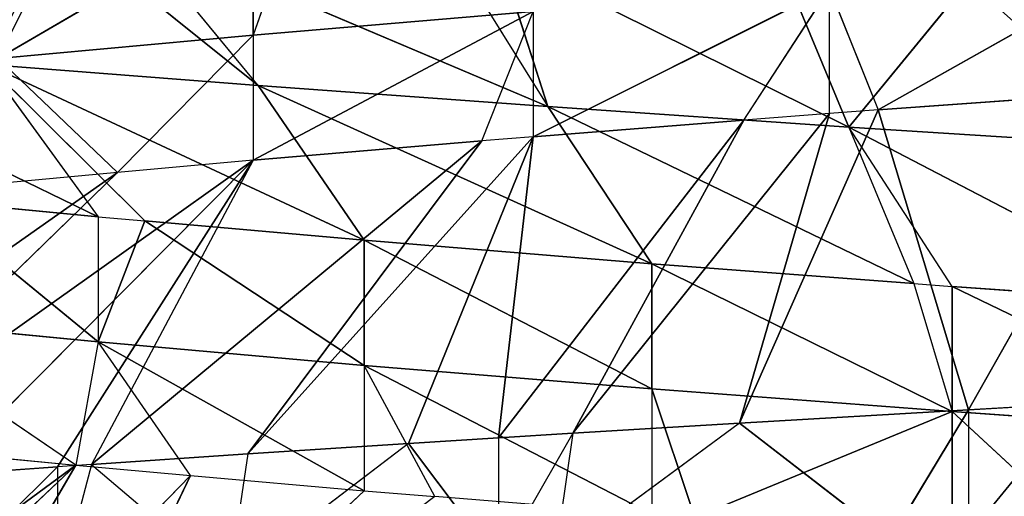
# Model space of a CAD drawing. Extents: x 186 to 416, y 0 to 124.
# Tile 237 of 256: x 244.676 to 245.364, y 119.371 to 119.704. Entities that reach past the tile are written whole.
import ezdxf

# ---------------------------------------------------------------- set-up
doc = ezdxf.new("R2010")
doc.units = 0
doc.header["$LTSCALE"] = 25.4
doc.layers.get('0').update_dxf_attribs({"color": 13, "linetype": 'CONTINUOUS'})

# ---------------------------------------------------------------- blocks, each defined once
blk = doc.blocks.new('PILLS-I-PLAFON-8266-8272_0')
at = {"color": 250}
for p, q in [((60.33643, 52.99175, 4.82585), (60.26138, 52.98001, 4.83009)), ((60.33643, 52.99175, 4.82585), (60.26139, 52.98002, 4.91759)), ((60.26138, 52.98001, 4.83009), (60.10142, 52.94482, 4.83944)), ((60.26138, 52.98001, 4.83009), (60.10142, 52.94482, 4.83944)), ((60.1983, 52.57853, 4.62069), (60.26138, 52.98001, 4.83009)), ((60.1983, 52.57853, 4.62069), (60.26138, 52.98001, 4.83009)), ((60.26138, 52.98001, 4.83009), (60.20676, 52.96958, 4.92074)), ((60.26138, 52.98001, 4.83009), (60.26139, 52.98002, 4.91759)), ((60.38764, 52.61634, 4.6071), (60.26138, 52.98001, 4.83009)), ((60.38764, 52.61634, 4.6071), (60.26138, 52.98001, 4.83009)), ((60.10142, 52.94482, 4.83944), (60.20676, 52.96958, 4.92074)), ((60.10142, 52.94482, 4.83944), (60.20676, 52.96958, 4.92074)), ((60.10142, 52.94482, 4.83944), (59.97213, 52.9058, 4.9348)), ((60.10142, 52.94482, 4.83944), (59.98499, 52.91012, 4.84651)), ((60.1983, 52.57853, 4.62069), (60.10142, 52.94482, 4.83944)), ((60.1983, 52.57853, 4.62069), (60.10142, 52.94482, 4.83944)), ((60.16425, 52.56912, 4.62322), (60.10142, 52.94482, 4.83944)), ((60.16425, 52.56912, 4.62322), (60.10142, 52.94482, 4.83944)), ((59.98499, 52.91012, 4.84651), (59.93306, 52.89204, 4.93724)), ((59.98499, 52.91012, 4.84651), (59.93306, 52.89204, 4.84974)), ((59.98499, 52.91012, 4.84651), (59.97213, 52.9058, 4.9348)), ((60.16425, 52.56912, 4.62322), (59.98499, 52.91012, 4.84651)), ((60.16425, 52.56912, 4.62322), (59.98499, 52.91012, 4.84651)), ((60.10449, 52.55057, 4.62776), (59.98499, 52.91012, 4.84651)), ((60.10449, 52.55057, 4.62776), (59.98499, 52.91012, 4.84651)), ((59.87024, 52.86794, 4.85371), (59.93306, 52.89204, 4.93724)), ((59.93306, 52.89204, 4.84974), (59.87024, 52.86794, 4.85371)), ((59.93306, 52.89204, 4.84974), (59.93306, 52.89204, 4.93724)), ((60.10449, 52.55057, 4.62776), (59.93306, 52.89204, 4.84974)), ((60.10449, 52.55057, 4.62776), (59.93306, 52.89204, 4.84974)), ((59.95732, 52.49329, 4.63935), (59.93306, 52.89204, 4.84974)), ((59.95732, 52.49329, 4.63935), (59.93306, 52.89204, 4.84974)), ((59.87024, 52.86794, 4.85371), (59.74456, 52.81199, 4.9494)), ((59.87024, 52.86794, 4.85371), (59.75786, 52.81842, 4.86102)), ((59.95732, 52.49329, 4.63935), (59.87024, 52.86794, 4.85371)), ((59.95732, 52.49329, 4.63935), (59.87024, 52.86794, 4.85371)), ((59.75786, 52.81842, 4.86102), (59.64856, 52.76178, 4.86837)), ((59.75786, 52.81842, 4.86102), (59.74456, 52.81199, 4.9494)), ((59.95732, 52.49329, 4.63935), (59.75786, 52.81842, 4.86102)), ((59.95732, 52.49329, 4.63935), (59.75786, 52.81842, 4.86102)), ((59.92149, 52.47669, 4.64227), (59.75786, 52.81842, 4.86102)), ((59.92149, 52.47669, 4.64227), (59.75786, 52.81842, 4.86102)), ((59.64856, 52.76178, 4.86837), (59.74456, 52.81199, 4.9494)), ((59.64856, 52.76178, 4.86837), (59.62499, 52.74839, 4.9575)), ((59.64856, 52.76178, 4.86837), (59.625, 52.74839, 4.87)), ((59.92149, 52.47669, 4.64227), (59.64856, 52.76178, 4.86837)), ((59.92149, 52.47669, 4.64227), (59.64856, 52.76178, 4.86837)), ((59.76168, 52.38841, 4.65582), (59.64856, 52.76178, 4.86837)), ((59.625, 52.74839, 4.87), (59.52971, 52.68966, 4.96419)), ((59.625, 52.74839, 4.87), (59.54301, 52.69833, 4.87574)), ((59.625, 52.74839, 4.87), (59.62499, 52.74839, 4.9575)), ((59.76168, 52.38841, 4.65582), (59.625, 52.74839, 4.87)), ((59.76168, 52.38841, 4.65582), (59.54301, 52.69833, 4.87574)), ((59.76168, 52.38841, 4.65582), (59.54301, 52.69833, 4.87574)), ((59.76168, 52.38841, 4.65582), (59.44183, 52.62845, 4.88307)), ((59.76168, 52.38841, 4.65582), (59.44183, 52.62845, 4.88307)), ((59.66687, 52.32363, 4.66432), (59.44183, 52.62845, 4.88307)), ((59.66687, 52.32363, 4.66432), (59.44183, 52.62845, 4.88307)), ((60.38764, 52.61634, 4.6071), (60.1983, 52.57853, 4.62069)), ((60.38764, 52.61634, 4.6071), (60.1983, 52.57853, 4.62069)), ((60.3761, 52.61472, 4.52041), (60.1983, 52.57853, 4.62069)), ((60.3761, 52.61472, 4.52041), (60.1983, 52.57853, 4.62069)), ((60.1983, 52.57853, 4.62069), (60.16425, 52.56912, 4.62322)), ((60.16425, 52.56912, 4.53572), (60.1983, 52.57853, 4.62069)), ((60.16425, 52.56912, 4.53572), (59.95732, 52.49329, 4.63935)), ((60.16425, 52.56912, 4.53572), (59.95732, 52.49329, 4.63935)), ((60.16425, 52.56912, 4.62322), (60.10449, 52.55057, 4.62776)), ((60.10449, 52.55057, 4.62776), (60.16425, 52.56912, 4.53572)), ((60.16425, 52.56912, 4.62322), (60.16425, 52.56912, 4.53572)), ((59.66687, 52.32363, 4.66432), (59.34559, 52.55261, 4.89033)), ((59.66687, 52.32363, 4.66432), (59.34559, 52.55261, 4.89033)), ((60.10449, 52.55057, 4.62776), (59.95732, 52.49329, 4.63935)), ((60.10449, 52.55057, 4.62776), (59.95732, 52.49329, 4.63935)), ((59.76168, 52.38841, 4.65582), (59.95732, 52.49329, 4.55185)), ((59.95732, 52.49329, 4.55185), (59.76168, 52.38841, 4.56832)), ((59.76168, 52.38841, 4.65582), (59.95732, 52.49329, 4.55185)), ((59.95732, 52.49329, 4.55185), (59.76168, 52.38841, 4.56832)), ((59.95732, 52.49329, 4.63935), (59.92149, 52.47669, 4.64227)), ((59.92149, 52.47669, 4.64227), (59.95732, 52.49329, 4.55185)), ((59.95732, 52.49329, 4.55185), (59.95732, 52.49329, 4.63935)), ((59.92149, 52.47669, 4.64227), (59.76168, 52.38841, 4.65582)), ((59.92149, 52.47669, 4.64227), (59.76168, 52.38841, 4.65582)), ((59.79339, 52.40789, 4.47806), (59.76168, 52.38841, 4.56832)), ((59.76168, 52.38841, 4.56832), (59.58324, 52.25739, 4.58466)), ((59.76168, 52.38841, 4.48082), (59.58324, 52.25739, 4.58466)), ((59.76168, 52.38841, 4.56832), (59.58324, 52.25739, 4.58466)), ((59.76168, 52.38841, 4.48082), (59.58324, 52.25739, 4.58466)), ((59.76168, 52.38841, 4.65582), (59.66687, 52.32363, 4.66432)), ((59.66687, 52.32363, 4.66432), (59.76168, 52.38841, 4.56832)), ((59.76168, 52.38841, 4.56832), (59.76168, 52.38841, 4.65582)), ((59.76168, 52.38841, 4.48082), (59.76168, 52.38841, 4.56832)), ((59.66687, 52.32363, 4.66432), (59.58324, 52.25739, 4.58466)), ((59.66687, 52.32363, 4.66432), (59.58932, 52.26253, 4.67158)), ((59.63771, 49.81771, 4.86881), (59.48737, 49.95038, 4.76671)), ((59.48737, 49.95038, 4.76671), (59.6532, 49.80586, 4.78274)), ((59.48737, 49.95038, 4.76671), (59.6532, 49.80586, 4.78274)), ((59.6532, 49.80586, 4.78274), (59.53253, 49.90686, 4.68373)), ((59.53253, 49.90686, 4.68373), (59.6532, 49.80586, 4.69524)), ((59.56174, 49.88048, 4.86159), (59.63771, 49.81771, 4.86881)), ((59.63771, 49.81771, 4.86881), (59.34656, 49.56586, 5.08307)), ((59.63771, 49.81771, 4.86881), (59.34656, 49.56586, 5.08307)), ((59.63771, 49.81771, 4.86881), (59.40564, 49.51821, 5.08756)), ((59.63771, 49.81771, 4.86881), (59.40564, 49.51821, 5.08756)), ((59.63771, 49.81771, 4.86881), (59.50506, 49.44607, 5.09487)), ((59.63771, 49.81771, 4.86881), (59.50506, 49.44607, 5.09487)), ((59.63771, 49.81771, 4.86881), (59.7178, 49.75959, 4.87612)), ((59.6532, 49.80586, 4.78274), (59.63771, 49.81771, 4.86881)), ((59.40382, 49.76786, 4.57436), (59.6532, 49.80586, 4.69524)), ((59.40382, 49.76786, 4.57436), (59.6532, 49.80586, 4.69524)), ((59.57572, 49.62772, 4.58887), (59.6532, 49.80586, 4.69524)), ((59.7178, 49.75959, 4.87612), (59.6532, 49.80586, 4.78274)), ((59.6532, 49.80586, 4.69524), (59.6532, 49.80586, 4.78274)), ((59.6532, 49.80586, 4.69524), (59.68593, 49.7818, 4.69824)), ((59.68593, 49.7818, 4.69824), (59.6532, 49.80586, 4.78274)), ((59.83927, 49.68498, 4.7992), (59.6532, 49.80586, 4.78274)), ((59.83927, 49.68498, 4.7992), (59.6532, 49.80586, 4.78274)), ((59.6532, 49.80586, 4.78274), (59.83927, 49.68498, 4.8867)), ((59.68593, 49.7818, 4.69824), (59.57572, 49.62772, 4.58887)), ((59.68593, 49.7818, 4.69824), (59.83927, 49.68498, 4.7992)), ((59.68593, 49.7818, 4.69824), (59.83927, 49.68498, 4.7117)), ((59.68593, 49.7818, 4.69824), (59.83927, 49.68498, 4.7992)), ((59.68593, 49.7818, 4.69824), (59.83927, 49.68498, 4.7117)), ((59.7178, 49.75959, 4.87612), (59.50506, 49.44607, 5.09487)), ((59.7178, 49.75959, 4.87612), (59.50506, 49.44607, 5.09487)), ((59.7178, 49.75959, 4.87612), (59.60906, 49.38019, 5.10223)), ((59.7178, 49.75959, 4.87612), (59.60906, 49.38019, 5.10223)), ((59.7178, 49.75959, 4.87612), (59.83927, 49.68498, 4.8867)), ((59.57572, 49.62772, 4.58887), (59.83927, 49.68498, 4.7117)), ((59.57572, 49.62772, 4.58887), (59.83927, 49.68498, 4.7117)), ((59.83927, 49.68498, 4.8867), (59.60906, 49.38019, 5.10223)), ((59.83927, 49.68498, 4.8867), (59.60906, 49.38019, 5.10223)), ((59.76508, 49.50965, 4.60365), (59.83927, 49.68498, 4.7117)), ((59.76508, 49.50965, 4.60365), (59.83927, 49.68498, 4.7117)), ((59.83927, 49.68498, 4.8867), (59.88861, 49.65881, 4.89084)), ((59.88861, 49.65881, 4.89084), (59.83927, 49.68498, 4.7992)), ((59.83927, 49.68498, 4.7992), (60.04024, 49.59163, 4.90309)), ((59.83927, 49.68498, 4.7992), (60.04024, 49.59163, 4.90309)), ((59.83927, 49.68498, 4.7992), (60.04024, 49.59163, 4.81559)), ((59.83927, 49.68498, 4.7992), (59.83927, 49.68498, 4.8867)), ((59.83927, 49.68498, 4.7117), (59.83927, 49.68498, 4.7992)), ((59.83927, 49.68498, 4.7117), (59.83927, 49.68498, 4.7992)), ((59.83927, 49.68498, 4.7117), (60.04024, 49.59163, 4.81559)), ((59.83927, 49.68498, 4.7992), (60.04024, 49.59163, 4.81559)), ((59.83927, 49.68498, 4.7117), (60.04024, 49.59163, 4.81559)), ((59.83927, 49.68498, 4.7117), (60.04024, 49.59163, 4.72809)), ((59.83927, 49.68498, 4.7117), (60.04024, 49.59163, 4.72809)), ((59.57572, 49.62772, 4.58887), (59.76508, 49.50965, 4.60365)), ((59.57572, 49.62772, 4.58887), (59.76508, 49.50965, 4.60365)), ((59.76508, 49.50965, 4.60365), (60.04024, 49.59163, 4.72809)), ((59.76508, 49.50965, 4.60365), (60.04024, 49.59163, 4.72809)), ((59.96746, 49.41664, 4.61834), (60.04024, 49.59163, 4.72809)), ((59.96746, 49.41664, 4.61834), (60.04024, 49.59163, 4.72809)), ((60.04024, 49.59163, 4.81559), (60.04024, 49.59163, 4.90309)), ((60.04024, 49.59163, 4.81559), (60.07011, 49.58058, 4.90542)), ((60.04024, 49.59163, 4.81559), (60.24995, 49.52802, 4.83144)), ((60.04024, 49.59163, 4.72809), (60.04024, 49.59163, 4.81559)), ((60.04024, 49.59163, 4.72809), (60.04024, 49.59163, 4.81559)), ((60.04024, 49.59163, 4.72809), (60.24995, 49.52802, 4.83144)), ((60.04024, 49.59163, 4.81559), (60.24995, 49.52802, 4.83144)), ((60.04024, 49.59163, 4.72809), (60.22328, 49.53436, 4.74199)), ((60.04024, 49.59163, 4.72809), (60.24995, 49.52802, 4.83144)), ((60.04024, 49.59163, 4.72809), (60.22328, 49.53436, 4.74199)), ((60.24995, 49.52802, 4.83144), (60.07011, 49.58058, 4.90542)), ((60.24995, 49.52802, 4.83144), (60.07011, 49.58058, 4.90542)), ((59.96746, 49.41664, 4.61834), (60.22328, 49.53436, 4.74199)), ((59.96746, 49.41664, 4.61834), (60.22328, 49.53436, 4.74199)), ((60.17786, 49.35044, 4.63261), (60.22328, 49.53436, 4.74199)), ((60.22328, 49.53436, 4.74199), (60.24995, 49.52802, 4.74394)), ((60.22328, 49.53436, 4.74199), (60.24995, 49.52802, 4.83144)), ((60.24995, 49.52802, 4.74394), (60.17786, 49.35044, 4.63261)), ((60.35261, 49.50813, 4.92628), (60.24995, 49.52802, 4.83144)), ((60.24995, 49.52802, 4.83144), (60.46197, 49.4946, 4.84631)), ((60.24995, 49.52802, 4.91894), (60.24995, 49.52802, 4.83144)), ((60.24995, 49.52802, 4.74394), (60.24995, 49.52802, 4.83144)), ((60.24995, 49.52802, 4.74394), (60.46197, 49.4946, 4.84631)), ((60.24995, 49.52802, 4.83144), (60.46197, 49.4946, 4.84631)), ((60.24995, 49.52802, 4.74394), (60.46197, 49.4946, 4.84631)), ((60.24995, 49.52802, 4.74394), (60.41354, 49.49963, 4.75551)), ((60.24995, 49.52802, 4.74394), (60.41354, 49.49963, 4.75551)), ((59.76508, 49.50965, 4.60365), (59.625, 49.37089, 4.49083)), ((59.76508, 49.50965, 4.60365), (59.67524, 49.34286, 4.49427)), ((59.76508, 49.50965, 4.60365), (59.96746, 49.41664, 4.61834)), ((59.76508, 49.50965, 4.60365), (59.96746, 49.41664, 4.61834)), ((60.41354, 49.49963, 4.75551), (60.17786, 49.35044, 4.63261)), ((60.41354, 49.49963, 4.75551), (60.17786, 49.35044, 4.63261)), ((59.96746, 49.41664, 4.61834), (59.67524, 49.34286, 4.49427)), ((59.96746, 49.41664, 4.61834), (59.67524, 49.34286, 4.49427)), ((59.8994, 49.23985, 4.50897), (59.96746, 49.41664, 4.61834)), ((59.93306, 49.22724, 4.51109), (59.96746, 49.41664, 4.61834)), ((60.17786, 49.35044, 4.63261), (59.96746, 49.41664, 4.61834)), ((60.17786, 49.35044, 4.63261), (59.96746, 49.41664, 4.61834)), ((59.93306, 49.22724, 4.51109), (60.17786, 49.35044, 4.63261)), ((59.93306, 49.22724, 4.51109), (60.17786, 49.35044, 4.63261)), ((60.17786, 49.35044, 4.63261), (60.13243, 49.16653, 4.52324)), ((60.17786, 49.35044, 4.63261), (60.13243, 49.16653, 4.52324)), ((60.17786, 49.35044, 4.63261), (60.39105, 49.31153, 4.64613)), ((60.17786, 49.35044, 4.63261), (60.39105, 49.31153, 4.64613)), ((60.17786, 49.35044, 4.63261), (60.26138, 49.13927, 4.53073)), ((60.17786, 49.35044, 4.63261), (60.26138, 49.13927, 4.53073))]:
    blk.add_line(p, q, dxfattribs=at)
mesh = blk.add_polyface(dxfattribs=at)
corners = [(60.26139, 52.98002, 4.91759), (60.44271, 53.00329, 4.9075), (60.33643, 52.99175, 4.82585)]
mesh.append_faces([[corners[k] for k in face] for face in [(0, 1, 2)]], dxfattribs={"color": 250})
mesh = blk.add_polyface(dxfattribs=at)
corners = [(60.38764, 52.61634, 4.6071), (60.26138, 52.98001, 4.83009), (60.33643, 52.99175, 4.82585)]
mesh.append_faces([[corners[k] for k in face] for face in [(0, 1, 2)]], dxfattribs={"color": 250})
mesh = blk.add_polyface(dxfattribs=at)
corners = [(60.20676, 52.96958, 4.92074), (60.26138, 52.98001, 4.83009), (60.10142, 52.94482, 4.83944)]
mesh.append_faces([[corners[k] for k in face] for face in [(0, 1, 2)]], dxfattribs={"color": 250})
mesh = blk.add_polyface(dxfattribs=at)
corners = [(60.26138, 52.98001, 4.83009), (60.1983, 52.57853, 4.62069), (60.10142, 52.94482, 4.83944)]
mesh.append_faces([[corners[k] for k in face] for face in [(0, 1, 2)]], dxfattribs={"color": 250})
mesh = blk.add_polyface(dxfattribs=at)
corners = [(60.38764, 52.61634, 4.6071), (60.1983, 52.57853, 4.62069), (60.26138, 52.98001, 4.83009)]
mesh.append_faces([[corners[k] for k in face] for face in [(0, 1, 2)]], dxfattribs={"color": 250})
mesh = blk.add_polyface(dxfattribs=at)
corners = [(59.97213, 52.9058, 4.9348), (60.20676, 52.96958, 4.92074), (60.10142, 52.94482, 4.83944)]
mesh.append_faces([[corners[k] for k in face] for face in [(0, 1, 2)]], dxfattribs={"color": 250})
mesh = blk.add_polyface(dxfattribs=at)
corners = [(60.16425, 52.56912, 4.62322), (59.98499, 52.91012, 4.84651), (60.10142, 52.94482, 4.83944)]
mesh.append_faces([[corners[k] for k in face] for face in [(0, 1, 2)]], dxfattribs={"color": 250})
mesh = blk.add_polyface(dxfattribs=at)
corners = [(60.1983, 52.57853, 4.62069), (60.16425, 52.56912, 4.62322), (60.10142, 52.94482, 4.83944)]
mesh.append_faces([[corners[k] for k in face] for face in [(0, 1, 2)]], dxfattribs={"color": 250})
mesh = blk.add_polyface(dxfattribs=at)
corners = [(60.10449, 52.55057, 4.62776), (59.93306, 52.89204, 4.84974), (59.98499, 52.91012, 4.84651)]
mesh.append_faces([[corners[k] for k in face] for face in [(0, 1, 2)]], dxfattribs={"color": 250})
mesh = blk.add_polyface(dxfattribs=at)
corners = [(60.16425, 52.56912, 4.62322), (60.10449, 52.55057, 4.62776), (59.98499, 52.91012, 4.84651)]
mesh.append_faces([[corners[k] for k in face] for face in [(0, 1, 2)]], dxfattribs={"color": 250})
mesh = blk.add_polyface(dxfattribs=at)
corners = [(59.74456, 52.81199, 4.9494), (59.93306, 52.89204, 4.93724), (59.87024, 52.86794, 4.85371)]
mesh.append_faces([[corners[k] for k in face] for face in [(0, 1, 2)]], dxfattribs={"color": 250})
mesh = blk.add_polyface(dxfattribs=at)
corners = [(59.95732, 52.49329, 4.63935), (59.87024, 52.86794, 4.85371), (59.93306, 52.89204, 4.84974)]
mesh.append_faces([[corners[k] for k in face] for face in [(0, 1, 2)]], dxfattribs={"color": 250})
mesh = blk.add_polyface(dxfattribs=at)
corners = [(60.10449, 52.55057, 4.62776), (59.95732, 52.49329, 4.63935), (59.93306, 52.89204, 4.84974)]
mesh.append_faces([[corners[k] for k in face] for face in [(0, 1, 2)]], dxfattribs={"color": 250})
mesh = blk.add_polyface(dxfattribs=at)
corners = [(59.95732, 52.49329, 4.63935), (59.75786, 52.81842, 4.86102), (59.87024, 52.86794, 4.85371)]
mesh.append_faces([[corners[k] for k in face] for face in [(0, 1, 2)]], dxfattribs={"color": 250})
mesh = blk.add_polyface(dxfattribs=at)
corners = [(59.92149, 52.47669, 4.64227), (59.64856, 52.76178, 4.86837), (59.75786, 52.81842, 4.86102)]
mesh.append_faces([[corners[k] for k in face] for face in [(0, 1, 2)]], dxfattribs={"color": 250})
mesh = blk.add_polyface(dxfattribs=at)
corners = [(59.95732, 52.49329, 4.63935), (59.92149, 52.47669, 4.64227), (59.75786, 52.81842, 4.86102)]
mesh.append_faces([[corners[k] for k in face] for face in [(0, 1, 2)]], dxfattribs={"color": 250})
mesh = blk.add_polyface(dxfattribs=at)
corners = [(59.92149, 52.47669, 4.64227), (59.76168, 52.38841, 4.65582), (59.64856, 52.76178, 4.86837)]
mesh.append_faces([[corners[k] for k in face] for face in [(0, 1, 2)]], dxfattribs={"color": 250})
mesh = blk.add_polyface(dxfattribs=at)
corners = [(59.76168, 52.38841, 4.65582), (59.54301, 52.69833, 4.87574), (59.625, 52.74839, 4.87)]
mesh.append_faces([[corners[k] for k in face] for face in [(0, 1, 2)]], dxfattribs={"color": 250})
mesh = blk.add_polyface(dxfattribs=at)
corners = [(59.76168, 52.38841, 4.65582), (59.44183, 52.62845, 4.88307), (59.54301, 52.69833, 4.87574)]
mesh.append_faces([[corners[k] for k in face] for face in [(0, 1, 2)]], dxfattribs={"color": 250})
mesh = blk.add_polyface(dxfattribs=at)
corners = [(59.66687, 52.32363, 4.66432), (59.34559, 52.55261, 4.89033), (59.44183, 52.62845, 4.88307)]
mesh.append_faces([[corners[k] for k in face] for face in [(0, 1, 2)]], dxfattribs={"color": 250})
mesh = blk.add_polyface(dxfattribs=at)
corners = [(59.76168, 52.38841, 4.65582), (59.66687, 52.32363, 4.66432), (59.44183, 52.62845, 4.88307)]
mesh.append_faces([[corners[k] for k in face] for face in [(0, 1, 2)]], dxfattribs={"color": 250})
mesh = blk.add_polyface(dxfattribs=at)
corners = [(60.1983, 52.57853, 4.62069), (60.38764, 52.61634, 4.6071), (60.3761, 52.61472, 4.52041)]
mesh.append_faces([[corners[k] for k in face] for face in [(0, 1, 2)]], dxfattribs={"color": 250})
mesh = blk.add_polyface(dxfattribs=at)
corners = [(60.1983, 52.57853, 4.62069), (60.3761, 52.61472, 4.52041), (60.16425, 52.56912, 4.53572)]
mesh.append_faces([[corners[k] for k in face] for face in [(0, 1, 2)]], dxfattribs={"color": 250})
mesh = blk.add_polyface(dxfattribs=at)
corners = [(59.95732, 52.49329, 4.63935), (60.10449, 52.55057, 4.62776), (60.16425, 52.56912, 4.53572)]
mesh.append_faces([[corners[k] for k in face] for face in [(0, 1, 2)]], dxfattribs={"color": 250})
mesh = blk.add_polyface(dxfattribs=at)
corners = [(59.95732, 52.49329, 4.63935), (60.16425, 52.56912, 4.53572), (59.95732, 52.49329, 4.55185)]
mesh.append_faces([[corners[k] for k in face] for face in [(0, 1, 2)]], dxfattribs={"color": 250})
mesh = blk.add_polyface(dxfattribs=at)
corners = [(59.66687, 52.32363, 4.66432), (59.58932, 52.26253, 4.67158), (59.34559, 52.55261, 4.89033)]
mesh.append_faces([[corners[k] for k in face] for face in [(0, 1, 2)]], dxfattribs={"color": 250})
mesh = blk.add_polyface(dxfattribs=at)
corners = [(59.76168, 52.38841, 4.65582), (59.95732, 52.49329, 4.55185), (59.76168, 52.38841, 4.56832)]
mesh.append_faces([[corners[k] for k in face] for face in [(0, 1, 2)]], dxfattribs={"color": 250})
mesh = blk.add_polyface(dxfattribs=at)
corners = [(59.76168, 52.38841, 4.65582), (59.92149, 52.47669, 4.64227), (59.95732, 52.49329, 4.55185)]
mesh.append_faces([[corners[k] for k in face] for face in [(0, 1, 2)]], dxfattribs={"color": 250})
mesh = blk.add_polyface(dxfattribs=at)
corners = [(59.76168, 52.38841, 4.56832), (59.95732, 52.49329, 4.55185), (59.79339, 52.40789, 4.47806)]
mesh.append_faces([[corners[k] for k in face] for face in [(0, 1, 2)]], dxfattribs={"color": 250})
mesh = blk.add_polyface(dxfattribs=at)
corners = [(59.66687, 52.32363, 4.66432), (59.76168, 52.38841, 4.56832), (59.58324, 52.25739, 4.58466)]
mesh.append_faces([[corners[k] for k in face] for face in [(0, 1, 2)]], dxfattribs={"color": 250})
mesh = blk.add_polyface(dxfattribs=at)
corners = [(59.58324, 52.25739, 4.58466), (59.76168, 52.38841, 4.56832), (59.76168, 52.38841, 4.48082)]
mesh.append_faces([[corners[k] for k in face] for face in [(0, 1, 2)]], dxfattribs={"color": 250})
mesh = blk.add_polyface(dxfattribs=at)
corners = [(59.58324, 52.25739, 4.58466), (59.76168, 52.38841, 4.48082), (59.62952, 52.29519, 4.49278)]
mesh.append_faces([[corners[k] for k in face] for face in [(0, 1, 2)]], dxfattribs={"color": 250})
mesh = blk.add_polyface(dxfattribs=at)
corners = [(59.63771, 49.81771, 4.86881), (59.48737, 49.95038, 4.76671), (59.6532, 49.80586, 4.78274)]
mesh.append_faces([[corners[k] for k in face] for face in [(0, 1, 2)]], dxfattribs={"color": 250})
mesh = blk.add_polyface(dxfattribs=at)
corners = [(59.6532, 49.80586, 4.78274), (59.48737, 49.95038, 4.76671), (59.53253, 49.90686, 4.68373)]
mesh.append_faces([[corners[k] for k in face] for face in [(0, 1, 2)]], dxfattribs={"color": 250})
mesh = blk.add_polyface(dxfattribs=at)
corners = [(59.6532, 49.80586, 4.69524), (59.53253, 49.90686, 4.68373), (59.40382, 49.76786, 4.57436)]
mesh.append_faces([[corners[k] for k in face] for face in [(0, 1, 2)]], dxfattribs={"color": 250})
mesh = blk.add_polyface(dxfattribs=at)
corners = [(59.63771, 49.81771, 4.86881), (59.34656, 49.56586, 5.08307), (59.56174, 49.88048, 4.86159)]
mesh.append_faces([[corners[k] for k in face] for face in [(0, 1, 2)]], dxfattribs={"color": 250})
mesh = blk.add_polyface(dxfattribs=at)
corners = [(59.63771, 49.81771, 4.86881), (59.40564, 49.51821, 5.08756), (59.34656, 49.56586, 5.08307)]
mesh.append_faces([[corners[k] for k in face] for face in [(0, 1, 2)]], dxfattribs={"color": 250})
mesh = blk.add_polyface(dxfattribs=at)
corners = [(59.63771, 49.81771, 4.86881), (59.50506, 49.44607, 5.09487), (59.40564, 49.51821, 5.08756)]
mesh.append_faces([[corners[k] for k in face] for face in [(0, 1, 2)]], dxfattribs={"color": 250})
mesh = blk.add_polyface(dxfattribs=at)
corners = [(59.7178, 49.75959, 4.87612), (59.50506, 49.44607, 5.09487), (59.63771, 49.81771, 4.86881)]
mesh.append_faces([[corners[k] for k in face] for face in [(0, 1, 2)]], dxfattribs={"color": 250})
mesh = blk.add_polyface(dxfattribs=at)
corners = [(59.6532, 49.80586, 4.69524), (59.40382, 49.76786, 4.57436), (59.57572, 49.62772, 4.58887)]
mesh.append_faces([[corners[k] for k in face] for face in [(0, 1, 2)]], dxfattribs={"color": 250})
mesh = blk.add_polyface(dxfattribs=at)
corners = [(59.83927, 49.68498, 4.7992), (59.6532, 49.80586, 4.78274), (59.68593, 49.7818, 4.69824)]
mesh.append_faces([[corners[k] for k in face] for face in [(0, 1, 2)]], dxfattribs={"color": 250})
mesh = blk.add_polyface(dxfattribs=at)
corners = [(59.83927, 49.68498, 4.8867), (59.6532, 49.80586, 4.78274), (59.83927, 49.68498, 4.7992)]
mesh.append_faces([[corners[k] for k in face] for face in [(0, 1, 2)]], dxfattribs={"color": 250})
mesh = blk.add_polyface(dxfattribs=at)
corners = [(59.83927, 49.68498, 4.7117), (59.68593, 49.7818, 4.69824), (59.57572, 49.62772, 4.58887)]
mesh.append_faces([[corners[k] for k in face] for face in [(0, 1, 2)]], dxfattribs={"color": 250})
mesh = blk.add_polyface(dxfattribs=at)
corners = [(59.83927, 49.68498, 4.7992), (59.68593, 49.7818, 4.69824), (59.83927, 49.68498, 4.7117)]
mesh.append_faces([[corners[k] for k in face] for face in [(0, 1, 2)]], dxfattribs={"color": 250})
mesh = blk.add_polyface(dxfattribs=at)
corners = [(59.7178, 49.75959, 4.87612), (59.60906, 49.38019, 5.10223), (59.50506, 49.44607, 5.09487)]
mesh.append_faces([[corners[k] for k in face] for face in [(0, 1, 2)]], dxfattribs={"color": 250})
mesh = blk.add_polyface(dxfattribs=at)
corners = [(59.83927, 49.68498, 4.8867), (59.60906, 49.38019, 5.10223), (59.7178, 49.75959, 4.87612)]
mesh.append_faces([[corners[k] for k in face] for face in [(0, 1, 2)]], dxfattribs={"color": 250})
mesh = blk.add_polyface(dxfattribs=at)
corners = [(59.83927, 49.68498, 4.7117), (59.57572, 49.62772, 4.58887), (59.76508, 49.50965, 4.60365)]
mesh.append_faces([[corners[k] for k in face] for face in [(0, 1, 2)]], dxfattribs={"color": 250})
mesh = blk.add_polyface(dxfattribs=at)
corners = [(59.88861, 49.65881, 4.89084), (59.60906, 49.38019, 5.10223), (59.83927, 49.68498, 4.8867)]
mesh.append_faces([[corners[k] for k in face] for face in [(0, 1, 2)]], dxfattribs={"color": 250})
mesh = blk.add_polyface(dxfattribs=at)
corners = [(60.04024, 49.59163, 4.72809), (59.83927, 49.68498, 4.7117), (59.76508, 49.50965, 4.60365)]
mesh.append_faces([[corners[k] for k in face] for face in [(0, 1, 2)]], dxfattribs={"color": 250})
mesh = blk.add_polyface(dxfattribs=at)
corners = [(60.04024, 49.59163, 4.90309), (59.88861, 49.65881, 4.89084), (59.83927, 49.68498, 4.7992)]
mesh.append_faces([[corners[k] for k in face] for face in [(0, 1, 2)]], dxfattribs={"color": 250})
mesh = blk.add_polyface(dxfattribs=at)
corners = [(60.04024, 49.59163, 4.90309), (59.83927, 49.68498, 4.7992), (60.04024, 49.59163, 4.81559)]
mesh.append_faces([[corners[k] for k in face] for face in [(0, 1, 2)]], dxfattribs={"color": 250})
mesh = blk.add_polyface(dxfattribs=at)
corners = [(60.04024, 49.59163, 4.81559), (59.83927, 49.68498, 4.7992), (59.83927, 49.68498, 4.7117)]
mesh.append_faces([[corners[k] for k in face] for face in [(0, 1, 2)]], dxfattribs={"color": 250})
mesh = blk.add_polyface(dxfattribs=at)
corners = [(60.04024, 49.59163, 4.81559), (59.83927, 49.68498, 4.7117), (60.04024, 49.59163, 4.72809)]
mesh.append_faces([[corners[k] for k in face] for face in [(0, 1, 2)]], dxfattribs={"color": 250})
mesh = blk.add_polyface(dxfattribs=at)
corners = [(59.625, 49.37089, 4.49083), (59.57572, 49.62772, 4.58887), (59.4655, 49.47364, 4.47949)]
mesh.append_faces([[corners[k] for k in face] for face in [(0, 1, 2)]], dxfattribs={"color": 250})
mesh = blk.add_polyface(dxfattribs=at)
corners = [(59.76508, 49.50965, 4.60365), (59.57572, 49.62772, 4.58887), (59.625, 49.37089, 4.49083)]
mesh.append_faces([[corners[k] for k in face] for face in [(0, 1, 2)]], dxfattribs={"color": 250})
mesh = blk.add_polyface(dxfattribs=at)
corners = [(60.04024, 49.59163, 4.72809), (59.76508, 49.50965, 4.60365), (59.96746, 49.41664, 4.61834)]
mesh.append_faces([[corners[k] for k in face] for face in [(0, 1, 2)]], dxfattribs={"color": 250})
mesh = blk.add_polyface(dxfattribs=at)
corners = [(60.22328, 49.53436, 4.74199), (60.04024, 49.59163, 4.72809), (59.96746, 49.41664, 4.61834)]
mesh.append_faces([[corners[k] for k in face] for face in [(0, 1, 2)]], dxfattribs={"color": 250})
mesh = blk.add_polyface(dxfattribs=at)
corners = [(60.07011, 49.58058, 4.90542), (60.04024, 49.59163, 4.81559), (60.24995, 49.52802, 4.83144)]
mesh.append_faces([[corners[k] for k in face] for face in [(0, 1, 2)]], dxfattribs={"color": 250})
mesh = blk.add_polyface(dxfattribs=at)
corners = [(60.24995, 49.52802, 4.83144), (60.04024, 49.59163, 4.81559), (60.04024, 49.59163, 4.72809)]
mesh.append_faces([[corners[k] for k in face] for face in [(0, 1, 2)]], dxfattribs={"color": 250})
mesh = blk.add_polyface(dxfattribs=at)
corners = [(60.24995, 49.52802, 4.83144), (60.04024, 49.59163, 4.72809), (60.22328, 49.53436, 4.74199)]
mesh.append_faces([[corners[k] for k in face] for face in [(0, 1, 2)]], dxfattribs={"color": 250})
mesh = blk.add_polyface(dxfattribs=at)
corners = [(60.24995, 49.52802, 4.91894), (60.07011, 49.58058, 4.90542), (60.24995, 49.52802, 4.83144)]
mesh.append_faces([[corners[k] for k in face] for face in [(0, 1, 2)]], dxfattribs={"color": 250})
mesh = blk.add_polyface(dxfattribs=at)
corners = [(60.22328, 49.53436, 4.74199), (59.96746, 49.41664, 4.61834), (60.17786, 49.35044, 4.63261)]
mesh.append_faces([[corners[k] for k in face] for face in [(0, 1, 2)]], dxfattribs={"color": 250})
mesh = blk.add_polyface(dxfattribs=at)
corners = [(60.41354, 49.49963, 4.75551), (60.24995, 49.52802, 4.74394), (60.17786, 49.35044, 4.63261)]
mesh.append_faces([[corners[k] for k in face] for face in [(0, 1, 2)]], dxfattribs={"color": 250})
mesh = blk.add_polyface(dxfattribs=at)
corners = [(60.35261, 49.50813, 4.92628), (60.24995, 49.52802, 4.83144), (60.46197, 49.4946, 4.84631)]
mesh.append_faces([[corners[k] for k in face] for face in [(0, 1, 2)]], dxfattribs={"color": 250})
mesh = blk.add_polyface(dxfattribs=at)
corners = [(60.46197, 49.4946, 4.84631), (60.24995, 49.52802, 4.83144), (60.24995, 49.52802, 4.74394)]
mesh.append_faces([[corners[k] for k in face] for face in [(0, 1, 2)]], dxfattribs={"color": 250})
mesh = blk.add_polyface(dxfattribs=at)
corners = [(60.46197, 49.4946, 4.84631), (60.24995, 49.52802, 4.74394), (60.41354, 49.49963, 4.75551)]
mesh.append_faces([[corners[k] for k in face] for face in [(0, 1, 2)]], dxfattribs={"color": 250})
mesh = blk.add_polyface(dxfattribs=at)
corners = [(59.96746, 49.41664, 4.61834), (59.76508, 49.50965, 4.60365), (59.67524, 49.34286, 4.49427)]
mesh.append_faces([[corners[k] for k in face] for face in [(0, 1, 2)]], dxfattribs={"color": 250})
mesh = blk.add_polyface(dxfattribs=at)
corners = [(60.41354, 49.49963, 4.75551), (60.17786, 49.35044, 4.63261), (60.39105, 49.31153, 4.64613)]
mesh.append_faces([[corners[k] for k in face] for face in [(0, 1, 2)]], dxfattribs={"color": 250})
mesh = blk.add_polyface(dxfattribs=at)
corners = [(59.96746, 49.41664, 4.61834), (59.67524, 49.34286, 4.49427), (59.8994, 49.23985, 4.50897)]
mesh.append_faces([[corners[k] for k in face] for face in [(0, 1, 2)]], dxfattribs={"color": 250})
mesh = blk.add_polyface(dxfattribs=at)
corners = [(60.17786, 49.35044, 4.63261), (59.96746, 49.41664, 4.61834), (59.93306, 49.22724, 4.51109)]
mesh.append_faces([[corners[k] for k in face] for face in [(0, 1, 2)]], dxfattribs={"color": 250})
mesh = blk.add_polyface(dxfattribs=at)
corners = [(60.17786, 49.35044, 4.63261), (59.93306, 49.22724, 4.51109), (60.13243, 49.16653, 4.52324)]
mesh.append_faces([[corners[k] for k in face] for face in [(0, 1, 2)]], dxfattribs={"color": 250})
mesh = blk.add_polyface(dxfattribs=at)
corners = [(60.26138, 49.13927, 4.53073), (60.17786, 49.35044, 4.63261), (60.13243, 49.16653, 4.52324)]
mesh.append_faces([[corners[k] for k in face] for face in [(0, 1, 2)]], dxfattribs={"color": 250})
mesh = blk.add_polyface(dxfattribs=at)
corners = [(60.39105, 49.31153, 4.64613), (60.17786, 49.35044, 4.63261), (60.26138, 49.13927, 4.53073)]
mesh.append_faces([[corners[k] for k in face] for face in [(0, 1, 2)]], dxfattribs={"color": 250})
mesh = blk.add_polyface(dxfattribs=at)
corners = [(60.39105, 49.31153, 4.64613), (60.26138, 49.13927, 4.53073), (60.36857, 49.12342, 4.53676)]
mesh.append_faces([[corners[k] for k in face] for face in [(0, 1, 2)]], dxfattribs={"color": 250})
mesh = blk.add_polyface(dxfattribs=at)
corners = [(77.6, 30.05964, 90.26167), (43.6, 30.05964, 0.26166), (43.6, 30.05964, 90.26167)]
mesh.append_faces([[corners[k] for k in face] for face in [(0, 1, 2)]], dxfattribs={"color": 250})
mesh = blk.add_polyface(dxfattribs=at)
corners = [(77.6, 30.05964, 90.26167), (77.6, 30.05964, 0.26166), (43.6, 30.05964, 0.26166)]
mesh.append_faces([[corners[k] for k in face] for face in [(0, 1, 2)]], dxfattribs={"color": 250})
mesh = blk.add_polyface(dxfattribs=at)
corners = [(40.6, 27.05964, 90.26167), (80.6, 27.05964, 0.26166), (80.6, 27.05964, 90.26167)]
mesh.append_faces([[corners[k] for k in face] for face in [(0, 1, 2)]], dxfattribs={"color": 250})
mesh = blk.add_polyface(dxfattribs=at)
corners = [(40.6, 27.05964, 90.26167), (40.6, 27.05964, 0.26166), (80.6, 27.05964, 0.26166)]
mesh.append_faces([[corners[k] for k in face] for face in [(0, 1, 2)]], dxfattribs={"color": 250})

msp = doc.modelspace()

# ---------------------------------------------------------------- block references
at = {"color": 0, "extrusion": (0, -1, -3.88578e-16)}
msp.add_blockref('PILLS-I-PLAFON-8266-8272_0', (185.07765, 1965.15091, -124.26167), dxfattribs=at)

doc.saveas('drawing.dxf')
